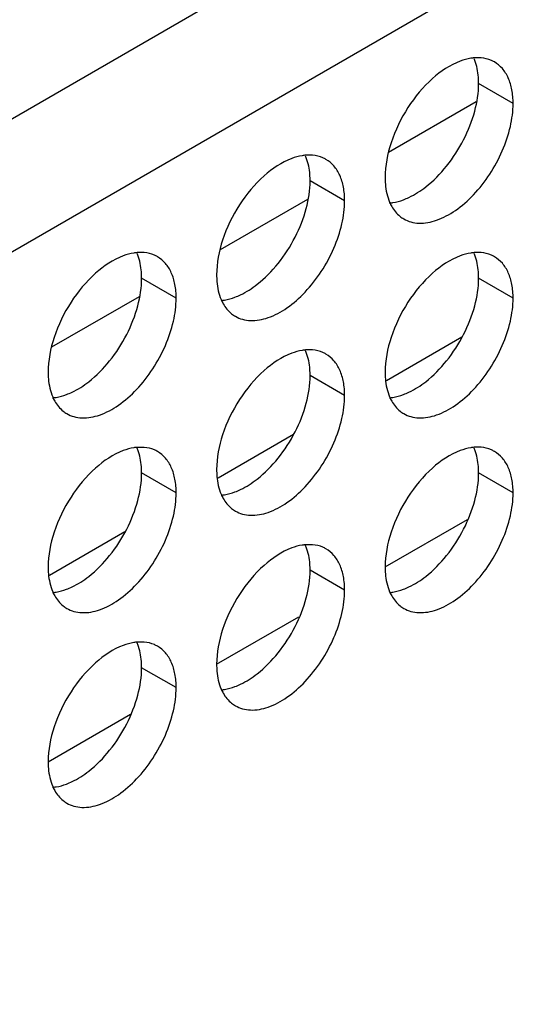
# Model space of a CAD drawing. Header units: inches. Extents: x 0 to 34, y 0 to 22.
# Tile 69 of 164: x 17.839 to 18.007, y 18.486 to 18.808. Entities that reach past the tile are written whole.
import ezdxf

# ---------------------------------------------------------------- set-up
doc = ezdxf.new("R2010")
doc.units = ezdxf.units.IN
doc.header["$LTSCALE"] = 1.87
doc.header["$MEASUREMENT"] = 0
doc.layers.get('0').update_dxf_attribs({"linetype": 'CONTINUOUS'})
doc.layers.add('02___PRT_ALL_AXES', color=7, linetype='CONTINUOUS')

msp = doc.modelspace()

# ---------------------------------------------------------------- linework, layer by layer
at = {"color": 3, "linetype": 'CONTINUOUS'}
for p, q in [((17.21098, 18.41425), (19.04274, 19.47189)), ((17.22984, 18.38159), (19.0616, 19.43923))]:
    msp.add_line(p, q, dxfattribs=at)
at = {"color": 7, "linetype": 'CONTINUOUS'}
for p, q in [((17.98892, 18.78111), (17.96027, 18.76457)), ((17.93372, 18.74924), (17.90507, 18.7327)), ((17.87851, 18.71736), (17.84986, 18.70082)), ((17.98429, 18.70414), (17.95959, 18.68988)), ((17.92909, 18.67226), (17.90439, 18.65801)), ((17.95913, 18.62892), (17.98611, 18.64449)), ((17.87388, 18.64039), (17.84919, 18.62613)), ((17.90393, 18.59704), (17.9309, 18.61262)), ((17.84872, 18.56517), (17.8757, 18.58074))]:
    msp.add_line(p, q, dxfattribs=at)
at = {"color": 3, "linetype": 'CONTINUOUS'}
msp.add_open_spline([(19.03856, 18.50906), (18.89186, 18.39589), (18.59708, 18.1826), (18.14361, 17.89893), (17.69004, 17.6593), (17.3826, 17.52703), (17.22984, 17.46926)], degree=3, knots=[0, 0, 0, 0, 0.265516, 0.521014, 0.765944, 1, 1, 1, 1], dxfattribs=at)
at = {"layer": '02___PRT_ALL_AXES', "color": 3, "linetype": 'CONTINUOUS'}
for p, q in [((17.99059, 18.79555), (17.9883, 18.79555)), ((17.93539, 18.76368), (17.93309, 18.76368)), ((17.88019, 18.73181), (17.87789, 18.7318)), ((17.99059, 18.73181), (17.9883, 18.73181)), ((17.93539, 18.69994), (17.93309, 18.69993)), ((17.88019, 18.66806), (17.87789, 18.66806)), ((17.99059, 18.66807), (17.9883, 18.66807)), ((17.93539, 18.6362), (17.93309, 18.63619)), ((17.88019, 18.60432), (17.87789, 18.60432))]:
    msp.add_line(p, q, dxfattribs=at)
at = {"layer": '02___PRT_ALL_AXES', "color": 7, "linetype": 'CONTINUOUS'}
for p, q in [((18.00108, 18.78063), (17.98977, 18.78717)), ((17.94588, 18.74876), (17.93456, 18.75529)), ((17.89067, 18.71689), (17.87936, 18.72342)), ((18.00108, 18.71689), (17.98977, 18.72342)), ((17.94588, 18.68502), (17.93456, 18.69155)), ((17.89067, 18.65314), (17.87936, 18.65968)), ((18.00108, 18.65315), (17.98977, 18.65968)), ((17.94588, 18.62128), (17.93456, 18.62781)), ((17.89067, 18.5894), (17.87936, 18.59593))]:
    msp.add_line(p, q, dxfattribs=at)
for centre in [(17.97441, 18.7893), (17.91921, 18.75743), (17.864, 18.72555), (17.97441, 18.72556), (17.91921, 18.69369), (17.864, 18.66181), (17.97441, 18.66182), (17.91921, 18.62994), (17.864, 18.59807)]:
    msp.add_arc(centre, 0.0151, 21.0322, 23.3023, dxfattribs=at)
at = {"layer": '02___PRT_ALL_AXES', "color": 3, "linetype": 'CONTINUOUS'}
for centre in [(17.97024, 18.75145), (17.91504, 18.71958), (17.85984, 18.68771), (17.97024, 18.68771), (17.91504, 18.65584), (17.85984, 18.62396), (17.97024, 18.62397), (17.91504, 18.5921), (17.85984, 18.56022)]:
    msp.add_arc(centre, 0.00995, 231.4067, 239.9605, dxfattribs=at)
for points, knots in [([(17.98375, 18.79448), (17.9804, 18.79323), (17.97384, 18.78878), (17.96614, 18.77947), (17.96073, 18.76836), (17.95913, 18.76026), (17.95913, 18.75641)], [0, 0, 0, 0, 0.225655, 0.487915, 0.75686, 1, 1, 1, 1]), ([(17.9883, 18.79555), (17.98793, 18.79552), (17.98638, 18.79532), (17.98486, 18.7949), (17.98375, 18.79448)], [0, 0, 0, 0, 0.238311, 1, 1, 1, 1]), ([(17.99495, 18.79421), (17.99462, 18.79439), (17.99326, 18.79508), (17.99174, 18.79545), (17.99059, 18.79555)], [0, 0, 0, 0, 0.245661, 1, 1, 1, 1]), ([(18.00108, 18.78063), (18.00108, 18.78213), (18.00085, 18.78499), (17.9997, 18.78892), (17.99775, 18.7921), (17.99593, 18.79364), (17.99495, 18.79421)], [0, 0, 0, 0, 0.289368, 0.549093, 0.782299, 1, 1, 1, 1]), ([(17.96526, 18.74284), (17.96599, 18.74241), (17.9676, 18.74174), (17.97128, 18.7412), (17.97647, 18.74221), (17.98258, 18.74556), (17.98846, 18.75075), (17.99364, 18.75739), (17.99772, 18.76493), (18.00037, 18.77276), (18.00108, 18.7781), (18.00108, 18.78063)], [0, 0, 0, 0, 0.04288, 0.087518, 0.186905, 0.30421, 0.437933, 0.582353, 0.729559, 0.871284, 1, 1, 1, 1]), ([(17.92854, 18.7626), (17.9252, 18.76135), (17.91864, 18.75691), (17.91094, 18.7476), (17.90552, 18.73649), (17.90392, 18.72838), (17.90392, 18.72454)], [0, 0, 0, 0, 0.225655, 0.487915, 0.75686, 1, 1, 1, 1]), ([(17.93309, 18.76368), (17.93272, 18.76364), (17.93117, 18.76345), (17.92966, 18.76302), (17.92854, 18.7626)], [0, 0, 0, 0, 0.238311, 1, 1, 1, 1]), ([(17.93974, 18.76233), (17.93942, 18.76252), (17.93806, 18.76321), (17.93654, 18.76358), (17.93539, 18.76368)], [0, 0, 0, 0, 0.245661, 1, 1, 1, 1]), ([(17.94588, 18.74876), (17.94588, 18.75026), (17.94565, 18.75312), (17.9445, 18.75704), (17.94255, 18.76023), (17.94072, 18.76177), (17.93974, 18.76233)], [0, 0, 0, 0, 0.289368, 0.549093, 0.782299, 1, 1, 1, 1]), ([(17.95913, 18.75641), (17.95913, 18.75567), (17.95924, 18.75291), (17.95982, 18.75015), (17.96062, 18.7483)], [0, 0, 0, 0, 0.26998, 1, 1, 1, 1]), ([(17.91006, 18.71096), (17.91079, 18.71054), (17.9124, 18.70987), (17.91607, 18.70932), (17.92126, 18.71033), (17.92738, 18.71368), (17.93325, 18.71888), (17.93844, 18.72552), (17.94252, 18.73306), (17.94517, 18.74089), (17.94588, 18.74622), (17.94588, 18.74876)], [0, 0, 0, 0, 0.04288, 0.087518, 0.186905, 0.30421, 0.437933, 0.582353, 0.729559, 0.871284, 1, 1, 1, 1]), ([(17.96062, 18.7483), (17.96082, 18.74783), (17.96167, 18.7461), (17.96293, 18.74456), (17.96404, 18.74367)], [0, 0, 0, 0, 0.264615, 1, 1, 1, 1]), ([(17.87789, 18.7318), (17.87752, 18.73177), (17.87597, 18.73157), (17.87445, 18.73115), (17.87334, 18.73073)], [0, 0, 0, 0, 0.238311, 1, 1, 1, 1]), ([(17.88454, 18.73046), (17.88422, 18.73065), (17.88285, 18.73134), (17.88133, 18.7317), (17.88019, 18.73181)], [0, 0, 0, 0, 0.245661, 1, 1, 1, 1]), ([(17.9883, 18.73181), (17.98793, 18.73178), (17.98638, 18.73158), (17.98486, 18.73115), (17.98375, 18.73074)], [0, 0, 0, 0, 0.238311, 1, 1, 1, 1]), ([(17.99495, 18.73046), (17.99462, 18.73065), (17.99326, 18.73134), (17.99174, 18.73171), (17.99059, 18.73181)], [0, 0, 0, 0, 0.245661, 1, 1, 1, 1]), ([(17.87334, 18.73073), (17.87, 18.72948), (17.86343, 18.72503), (17.85573, 18.71573), (17.85032, 18.70461), (17.84872, 18.69651), (17.84872, 18.69266)], [0, 0, 0, 0, 0.225655, 0.487915, 0.75686, 1, 1, 1, 1]), ([(17.89067, 18.71689), (17.89067, 18.71839), (17.89044, 18.72124), (17.88929, 18.72517), (17.88735, 18.72835), (17.88552, 18.72989), (17.88454, 18.73046)], [0, 0, 0, 0, 0.289368, 0.549093, 0.782299, 1, 1, 1, 1]), ([(17.98375, 18.73074), (17.9804, 18.72949), (17.97384, 18.72504), (17.96614, 18.71573), (17.96073, 18.70462), (17.95913, 18.69651), (17.95913, 18.69267)], [0, 0, 0, 0, 0.225655, 0.487915, 0.75686, 1, 1, 1, 1]), ([(18.00108, 18.71689), (18.00108, 18.71839), (18.00085, 18.72125), (17.9997, 18.72517), (17.99775, 18.72836), (17.99593, 18.7299), (17.99495, 18.73046)], [0, 0, 0, 0, 0.289368, 0.549093, 0.782299, 1, 1, 1, 1]), ([(17.90392, 18.72454), (17.90392, 18.72379), (17.90404, 18.72104), (17.90462, 18.71828), (17.90541, 18.71643)], [0, 0, 0, 0, 0.26998, 1, 1, 1, 1]), ([(17.85485, 18.67909), (17.85558, 18.67867), (17.8572, 18.67799), (17.86087, 18.67745), (17.86606, 18.67846), (17.87217, 18.68181), (17.87805, 18.68701), (17.88323, 18.69364), (17.88732, 18.70119), (17.88996, 18.70902), (17.89067, 18.71435), (17.89067, 18.71689)], [0, 0, 0, 0, 0.04288, 0.087518, 0.186905, 0.30421, 0.437933, 0.582353, 0.729559, 0.871284, 1, 1, 1, 1]), ([(17.90541, 18.71643), (17.90562, 18.71596), (17.90647, 18.71423), (17.90772, 18.71268), (17.90883, 18.7118)], [0, 0, 0, 0, 0.264615, 1, 1, 1, 1]), ([(17.96526, 18.67909), (17.96599, 18.67867), (17.9676, 18.678), (17.97128, 18.67746), (17.97647, 18.67847), (17.98258, 18.68182), (17.98846, 18.68701), (17.99364, 18.69365), (17.99772, 18.70119), (18.00037, 18.70902), (18.00108, 18.71436), (18.00108, 18.71689)], [0, 0, 0, 0, 0.04288, 0.087518, 0.186905, 0.30421, 0.437933, 0.582353, 0.729559, 0.871284, 1, 1, 1, 1]), ([(17.93309, 18.69993), (17.93272, 18.6999), (17.93117, 18.6997), (17.92966, 18.69928), (17.92854, 18.69886)], [0, 0, 0, 0, 0.238311, 1, 1, 1, 1]), ([(17.93974, 18.69859), (17.93942, 18.69878), (17.93806, 18.69947), (17.93654, 18.69984), (17.93539, 18.69994)], [0, 0, 0, 0, 0.245661, 1, 1, 1, 1]), ([(17.92854, 18.69886), (17.9252, 18.69761), (17.91864, 18.69317), (17.91094, 18.68386), (17.90552, 18.67275), (17.90392, 18.66464), (17.90392, 18.66079)], [0, 0, 0, 0, 0.225655, 0.487915, 0.75686, 1, 1, 1, 1]), ([(17.94588, 18.68502), (17.94588, 18.68652), (17.94565, 18.68937), (17.9445, 18.6933), (17.94255, 18.69649), (17.94072, 18.69803), (17.93974, 18.69859)], [0, 0, 0, 0, 0.289368, 0.549093, 0.782299, 1, 1, 1, 1]), ([(17.84872, 18.69266), (17.84872, 18.69192), (17.84883, 18.68916), (17.84941, 18.6864), (17.85021, 18.68455)], [0, 0, 0, 0, 0.26998, 1, 1, 1, 1]), ([(17.95913, 18.69267), (17.95913, 18.69192), (17.95924, 18.68917), (17.95982, 18.68641), (17.96062, 18.68456)], [0, 0, 0, 0, 0.26998, 1, 1, 1, 1]), ([(17.85021, 18.68455), (17.85041, 18.68409), (17.85126, 18.68236), (17.85252, 18.68081), (17.85363, 18.67993)], [0, 0, 0, 0, 0.264615, 1, 1, 1, 1]), ([(17.91006, 18.64722), (17.91079, 18.6468), (17.9124, 18.64613), (17.91607, 18.64558), (17.92126, 18.64659), (17.92738, 18.64994), (17.93325, 18.65514), (17.93844, 18.66177), (17.94252, 18.66932), (17.94517, 18.67715), (17.94588, 18.68248), (17.94588, 18.68502)], [0, 0, 0, 0, 0.04288, 0.087518, 0.186905, 0.30421, 0.437933, 0.582353, 0.729559, 0.871284, 1, 1, 1, 1]), ([(17.96062, 18.68456), (17.96082, 18.68409), (17.96167, 18.68236), (17.96293, 18.68082), (17.96404, 18.67993)], [0, 0, 0, 0, 0.264615, 1, 1, 1, 1]), ([(17.87789, 18.66806), (17.87752, 18.66803), (17.87597, 18.66783), (17.87445, 18.66741), (17.87334, 18.66699)], [0, 0, 0, 0, 0.238311, 1, 1, 1, 1]), ([(17.88454, 18.66672), (17.88422, 18.6669), (17.88285, 18.66759), (17.88133, 18.66796), (17.88019, 18.66806)], [0, 0, 0, 0, 0.245661, 1, 1, 1, 1]), ([(17.9883, 18.66807), (17.98793, 18.66803), (17.98638, 18.66784), (17.98486, 18.66741), (17.98375, 18.667)], [0, 0, 0, 0, 0.238311, 1, 1, 1, 1]), ([(17.99495, 18.66672), (17.99462, 18.66691), (17.99326, 18.6676), (17.99174, 18.66797), (17.99059, 18.66807)], [0, 0, 0, 0, 0.245661, 1, 1, 1, 1]), ([(17.87334, 18.66699), (17.87, 18.66574), (17.86343, 18.66129), (17.85573, 18.65198), (17.85032, 18.64087), (17.84872, 18.63277), (17.84872, 18.62892)], [0, 0, 0, 0, 0.225655, 0.487915, 0.75686, 1, 1, 1, 1]), ([(17.89067, 18.65314), (17.89067, 18.65464), (17.89044, 18.6575), (17.88929, 18.66143), (17.88735, 18.66461), (17.88552, 18.66615), (17.88454, 18.66672)], [0, 0, 0, 0, 0.289368, 0.549093, 0.782299, 1, 1, 1, 1]), ([(17.98375, 18.667), (17.9804, 18.66574), (17.97384, 18.6613), (17.96614, 18.65199), (17.96073, 18.64088), (17.95913, 18.63277), (17.95913, 18.62893)], [0, 0, 0, 0, 0.225655, 0.487915, 0.75686, 1, 1, 1, 1]), ([(18.00108, 18.65315), (18.00108, 18.65465), (18.00085, 18.65751), (17.9997, 18.66143), (17.99775, 18.66462), (17.99593, 18.66616), (17.99495, 18.66672)], [0, 0, 0, 0, 0.289368, 0.549093, 0.782299, 1, 1, 1, 1]), ([(17.90392, 18.66079), (17.90392, 18.66005), (17.90404, 18.6573), (17.90462, 18.65453), (17.90541, 18.65269)], [0, 0, 0, 0, 0.26998, 1, 1, 1, 1]), ([(17.85485, 18.61535), (17.85558, 18.61492), (17.8572, 18.61425), (17.86087, 18.61371), (17.86606, 18.61472), (17.87217, 18.61807), (17.87805, 18.62326), (17.88323, 18.6299), (17.88732, 18.63744), (17.88996, 18.64527), (17.89067, 18.65061), (17.89067, 18.65314)], [0, 0, 0, 0, 0.04288, 0.087518, 0.186905, 0.30421, 0.437933, 0.582353, 0.729559, 0.871284, 1, 1, 1, 1]), ([(17.90541, 18.65269), (17.90562, 18.65222), (17.90647, 18.65049), (17.90772, 18.64894), (17.90883, 18.64806)], [0, 0, 0, 0, 0.264615, 1, 1, 1, 1]), ([(17.96526, 18.61535), (17.96599, 18.61493), (17.9676, 18.61426), (17.97128, 18.61371), (17.97647, 18.61472), (17.98258, 18.61807), (17.98846, 18.62327), (17.99364, 18.62991), (17.99772, 18.63745), (18.00037, 18.64528), (18.00108, 18.65061), (18.00108, 18.65315)], [0, 0, 0, 0, 0.04288, 0.087518, 0.186905, 0.30421, 0.437933, 0.582353, 0.729559, 0.871284, 1, 1, 1, 1]), ([(17.92854, 18.63512), (17.9252, 18.63387), (17.91864, 18.62942), (17.91094, 18.62012), (17.90552, 18.609), (17.90392, 18.6009), (17.90392, 18.59705)], [0, 0, 0, 0, 0.225655, 0.487915, 0.75686, 1, 1, 1, 1]), ([(17.93309, 18.63619), (17.93272, 18.63616), (17.93117, 18.63596), (17.92966, 18.63554), (17.92854, 18.63512)], [0, 0, 0, 0, 0.238311, 1, 1, 1, 1]), ([(17.93974, 18.63485), (17.93942, 18.63504), (17.93806, 18.63573), (17.93654, 18.63609), (17.93539, 18.6362)], [0, 0, 0, 0, 0.245661, 1, 1, 1, 1]), ([(17.94588, 18.62128), (17.94588, 18.62278), (17.94565, 18.62563), (17.9445, 18.62956), (17.94255, 18.63274), (17.94072, 18.63428), (17.93974, 18.63485)], [0, 0, 0, 0, 0.289368, 0.549093, 0.782299, 1, 1, 1, 1]), ([(17.84872, 18.62892), (17.84872, 18.62817), (17.84883, 18.62542), (17.84941, 18.62266), (17.85021, 18.62081)], [0, 0, 0, 0, 0.26998, 1, 1, 1, 1]), ([(17.95913, 18.62893), (17.95913, 18.62818), (17.95924, 18.62543), (17.95982, 18.62267), (17.96062, 18.62082)], [0, 0, 0, 0, 0.26998, 1, 1, 1, 1]), ([(17.85021, 18.62081), (17.85041, 18.62034), (17.85126, 18.61861), (17.85252, 18.61707), (17.85363, 18.61618)], [0, 0, 0, 0, 0.264615, 1, 1, 1, 1]), ([(17.91006, 18.58348), (17.91079, 18.58306), (17.9124, 18.58238), (17.91607, 18.58184), (17.92126, 18.58285), (17.92738, 18.5862), (17.93325, 18.5914), (17.93844, 18.59803), (17.94252, 18.60558), (17.94517, 18.61341), (17.94588, 18.61874), (17.94588, 18.62128)], [0, 0, 0, 0, 0.04288, 0.087518, 0.186905, 0.30421, 0.437933, 0.582353, 0.729559, 0.871284, 1, 1, 1, 1]), ([(17.96062, 18.62082), (17.96082, 18.62035), (17.96167, 18.61862), (17.96293, 18.61707), (17.96404, 18.61619)], [0, 0, 0, 0, 0.264615, 1, 1, 1, 1]), ([(17.87334, 18.60325), (17.87, 18.602), (17.86343, 18.59755), (17.85573, 18.58824), (17.85032, 18.57713), (17.84872, 18.56902), (17.84872, 18.56518)], [0, 0, 0, 0, 0.225655, 0.487915, 0.75686, 1, 1, 1, 1]), ([(17.87789, 18.60432), (17.87752, 18.60428), (17.87597, 18.60409), (17.87445, 18.60366), (17.87334, 18.60325)], [0, 0, 0, 0, 0.238311, 1, 1, 1, 1]), ([(17.88454, 18.60297), (17.88422, 18.60316), (17.88285, 18.60385), (17.88133, 18.60422), (17.88019, 18.60432)], [0, 0, 0, 0, 0.245661, 1, 1, 1, 1]), ([(17.89067, 18.5894), (17.89067, 18.5909), (17.89044, 18.59376), (17.88929, 18.59768), (17.88735, 18.60087), (17.88552, 18.60241), (17.88454, 18.60297)], [0, 0, 0, 0, 0.289368, 0.549093, 0.782299, 1, 1, 1, 1]), ([(17.90392, 18.59705), (17.90392, 18.59631), (17.90404, 18.59355), (17.90462, 18.59079), (17.90541, 18.58894)], [0, 0, 0, 0, 0.26998, 1, 1, 1, 1]), ([(17.85485, 18.5516), (17.85558, 18.55118), (17.8572, 18.55051), (17.86087, 18.54997), (17.86606, 18.55098), (17.87217, 18.55433), (17.87805, 18.55952), (17.88323, 18.56616), (17.88732, 18.5737), (17.88996, 18.58153), (17.89067, 18.58687), (17.89067, 18.5894)], [0, 0, 0, 0, 0.04288, 0.087518, 0.186905, 0.30421, 0.437933, 0.582353, 0.729559, 0.871284, 1, 1, 1, 1]), ([(17.90541, 18.58894), (17.90562, 18.58848), (17.90647, 18.58675), (17.90772, 18.5852), (17.90883, 18.58432)], [0, 0, 0, 0, 0.264615, 1, 1, 1, 1]), ([(17.84872, 18.56518), (17.84872, 18.56443), (17.84883, 18.56168), (17.84941, 18.55892), (17.85021, 18.55707)], [0, 0, 0, 0, 0.26998, 1, 1, 1, 1]), ([(17.85021, 18.55707), (17.85041, 18.5566), (17.85126, 18.55487), (17.85252, 18.55333), (17.85363, 18.55244)], [0, 0, 0, 0, 0.264615, 1, 1, 1, 1])]:
    msp.add_open_spline(points, degree=3, knots=knots, dxfattribs=at)
at = {"layer": '02___PRT_ALL_AXES', "color": 7, "linetype": 'CONTINUOUS'}
for points, knots in [([(17.98977, 18.78717), (17.98977, 18.78785), (17.98967, 18.79041), (17.98918, 18.79297), (17.9885, 18.79472)], [0, 0, 0, 0, 0.268126, 1, 1, 1, 1]), ([(17.97243, 18.7533), (17.97497, 18.75529), (17.97968, 18.76008), (17.98513, 18.76855), (17.98876, 18.77773), (17.98977, 18.78413), (17.98977, 18.78717)], [0, 0, 0, 0, 0.247192, 0.509891, 0.767307, 1, 1, 1, 1]), ([(17.93456, 18.75529), (17.93456, 18.75598), (17.93447, 18.75854), (17.93397, 18.7611), (17.9333, 18.76285)], [0, 0, 0, 0, 0.268126, 1, 1, 1, 1]), ([(17.91723, 18.72143), (17.91977, 18.72341), (17.92447, 18.72821), (17.92992, 18.73668), (17.93355, 18.74586), (17.93456, 18.75226), (17.93456, 18.75529)], [0, 0, 0, 0, 0.247192, 0.509891, 0.767307, 1, 1, 1, 1]), ([(17.96515, 18.7491), (17.96576, 18.74933), (17.96835, 18.75044), (17.97074, 18.75198), (17.97243, 18.7533)], [0, 0, 0, 0, 0.233875, 1, 1, 1, 1]), ([(17.9606, 18.74803), (17.96097, 18.74806), (17.96252, 18.74826), (17.96404, 18.74868), (17.96515, 18.7491)], [0, 0, 0, 0, 0.238311, 1, 1, 1, 1]), ([(17.87936, 18.72342), (17.87936, 18.7241), (17.87926, 18.72666), (17.87877, 18.72922), (17.8781, 18.73097)], [0, 0, 0, 0, 0.268126, 1, 1, 1, 1]), ([(17.98977, 18.72342), (17.98977, 18.72411), (17.98967, 18.72667), (17.98918, 18.72923), (17.9885, 18.73098)], [0, 0, 0, 0, 0.268126, 1, 1, 1, 1]), ([(17.86203, 18.68956), (17.86457, 18.69154), (17.86927, 18.69634), (17.87472, 18.7048), (17.87835, 18.71399), (17.87936, 18.72038), (17.87936, 18.72342)], [0, 0, 0, 0, 0.247192, 0.509891, 0.767307, 1, 1, 1, 1]), ([(17.97243, 18.68956), (17.97497, 18.69155), (17.97968, 18.69634), (17.98513, 18.70481), (17.98876, 18.71399), (17.98977, 18.72039), (17.98977, 18.72342)], [0, 0, 0, 0, 0.247192, 0.509891, 0.767307, 1, 1, 1, 1]), ([(17.90994, 18.71722), (17.91056, 18.71745), (17.91315, 18.71856), (17.91553, 18.7201), (17.91723, 18.72143)], [0, 0, 0, 0, 0.233875, 1, 1, 1, 1]), ([(17.9054, 18.71615), (17.90577, 18.71618), (17.90732, 18.71638), (17.90883, 18.71681), (17.90994, 18.71722)], [0, 0, 0, 0, 0.238311, 1, 1, 1, 1]), ([(17.93456, 18.69155), (17.93456, 18.69224), (17.93447, 18.69479), (17.93397, 18.69736), (17.9333, 18.6991)], [0, 0, 0, 0, 0.268126, 1, 1, 1, 1]), ([(17.91723, 18.65769), (17.91977, 18.65967), (17.92447, 18.66447), (17.92992, 18.67293), (17.93355, 18.68212), (17.93456, 18.68852), (17.93456, 18.69155)], [0, 0, 0, 0, 0.247192, 0.509891, 0.767307, 1, 1, 1, 1]), ([(17.85474, 18.68535), (17.85536, 18.68558), (17.85794, 18.68669), (17.86033, 18.68823), (17.86203, 18.68956)], [0, 0, 0, 0, 0.233875, 1, 1, 1, 1]), ([(17.96515, 18.68535), (17.96576, 18.68559), (17.96835, 18.68669), (17.97074, 18.68824), (17.97243, 18.68956)], [0, 0, 0, 0, 0.233875, 1, 1, 1, 1]), ([(17.85019, 18.68428), (17.85056, 18.68431), (17.85211, 18.68451), (17.85363, 18.68493), (17.85474, 18.68535)], [0, 0, 0, 0, 0.238311, 1, 1, 1, 1]), ([(17.9606, 18.68428), (17.96097, 18.68432), (17.96252, 18.68451), (17.96404, 18.68494), (17.96515, 18.68535)], [0, 0, 0, 0, 0.238311, 1, 1, 1, 1]), ([(17.87936, 18.65968), (17.87936, 18.66036), (17.87926, 18.66292), (17.87877, 18.66548), (17.8781, 18.66723)], [0, 0, 0, 0, 0.268126, 1, 1, 1, 1]), ([(17.98977, 18.65968), (17.98977, 18.66037), (17.98967, 18.66293), (17.98918, 18.66549), (17.9885, 18.66724)], [0, 0, 0, 0, 0.268126, 1, 1, 1, 1]), ([(17.86203, 18.62581), (17.86457, 18.6278), (17.86927, 18.63259), (17.87472, 18.64106), (17.87835, 18.65024), (17.87936, 18.65664), (17.87936, 18.65968)], [0, 0, 0, 0, 0.247192, 0.509891, 0.767307, 1, 1, 1, 1]), ([(17.90994, 18.65348), (17.91056, 18.65371), (17.91315, 18.65482), (17.91553, 18.65636), (17.91723, 18.65769)], [0, 0, 0, 0, 0.233875, 1, 1, 1, 1]), ([(17.97243, 18.62582), (17.97497, 18.6278), (17.97968, 18.6326), (17.98513, 18.64107), (17.98876, 18.65025), (17.98977, 18.65665), (17.98977, 18.65968)], [0, 0, 0, 0, 0.247192, 0.509891, 0.767307, 1, 1, 1, 1]), ([(17.9054, 18.65241), (17.90577, 18.65244), (17.90732, 18.65264), (17.90883, 18.65306), (17.90994, 18.65348)], [0, 0, 0, 0, 0.238311, 1, 1, 1, 1]), ([(17.93456, 18.62781), (17.93456, 18.62849), (17.93447, 18.63105), (17.93397, 18.63361), (17.9333, 18.63536)], [0, 0, 0, 0, 0.268126, 1, 1, 1, 1]), ([(17.85474, 18.62161), (17.85536, 18.62184), (17.85794, 18.62295), (17.86033, 18.62449), (17.86203, 18.62581)], [0, 0, 0, 0, 0.233875, 1, 1, 1, 1]), ([(17.91723, 18.59395), (17.91977, 18.59593), (17.92447, 18.60073), (17.92992, 18.60919), (17.93355, 18.61838), (17.93456, 18.62477), (17.93456, 18.62781)], [0, 0, 0, 0, 0.247192, 0.509891, 0.767307, 1, 1, 1, 1]), ([(17.96515, 18.62161), (17.96576, 18.62184), (17.96835, 18.62295), (17.97074, 18.62449), (17.97243, 18.62582)], [0, 0, 0, 0, 0.233875, 1, 1, 1, 1]), ([(17.85019, 18.62054), (17.85056, 18.62057), (17.85211, 18.62077), (17.85363, 18.62119), (17.85474, 18.62161)], [0, 0, 0, 0, 0.238311, 1, 1, 1, 1]), ([(17.9606, 18.62054), (17.96097, 18.62057), (17.96252, 18.62077), (17.96404, 18.6212), (17.96515, 18.62161)], [0, 0, 0, 0, 0.238311, 1, 1, 1, 1]), ([(17.87936, 18.59593), (17.87936, 18.59662), (17.87926, 18.59918), (17.87877, 18.60174), (17.8781, 18.60349)], [0, 0, 0, 0, 0.268126, 1, 1, 1, 1]), ([(17.86203, 18.56207), (17.86457, 18.56406), (17.86927, 18.56885), (17.87472, 18.57732), (17.87835, 18.5865), (17.87936, 18.5929), (17.87936, 18.59593)], [0, 0, 0, 0, 0.247192, 0.509891, 0.767307, 1, 1, 1, 1]), ([(17.90994, 18.58974), (17.91056, 18.58997), (17.91315, 18.59108), (17.91553, 18.59262), (17.91723, 18.59395)], [0, 0, 0, 0, 0.233875, 1, 1, 1, 1]), ([(17.9054, 18.58867), (17.90577, 18.5887), (17.90732, 18.5889), (17.90883, 18.58932), (17.90994, 18.58974)], [0, 0, 0, 0, 0.238311, 1, 1, 1, 1]), ([(17.85474, 18.55786), (17.85536, 18.55809), (17.85794, 18.5592), (17.86033, 18.56075), (17.86203, 18.56207)], [0, 0, 0, 0, 0.233875, 1, 1, 1, 1]), ([(17.85019, 18.55679), (17.85056, 18.55683), (17.85211, 18.55702), (17.85363, 18.55745), (17.85474, 18.55786)], [0, 0, 0, 0, 0.238311, 1, 1, 1, 1])]:
    msp.add_open_spline(points, degree=3, knots=knots, dxfattribs=at)

doc.saveas('drawing.dxf')
